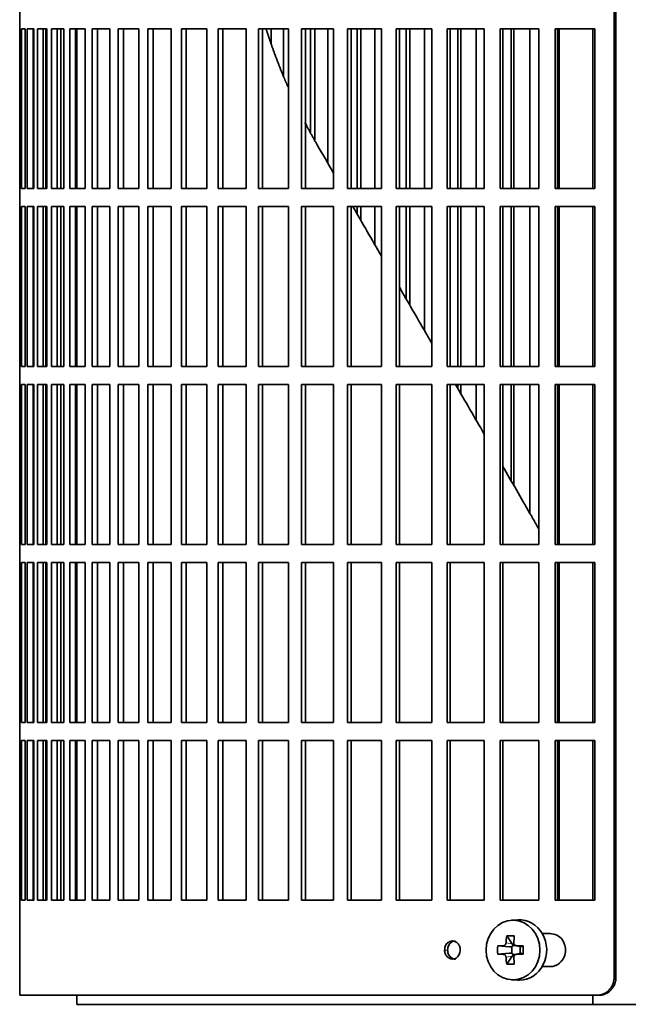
# Model space of a CAD drawing. Header units: millimetres. Extents: x 418 to 1310, y -1666 to 1543.
# Tile 10 of 26: x 425 to 526, y -210 to -47. Entities that reach past the tile are written whole.
import ezdxf

# ---------------------------------------------------------------- set-up
doc = ezdxf.new("R2010")
doc.units = ezdxf.units.MM
for name, color, linetype in [('M5X8_UNI7687', 7, 'Continuous'), ('VSI344-454_FILTR', 7, 'Continuous'), ('VSI344-454_SUPPO', 7, 'Continuous')]:
    doc.layers.add(name, color=color, linetype=linetype)

# ---------------------------------------------------------------- blocks, each defined once
blk = doc.blocks.new('SE')
at = {"layer": 'M5X8_UNI7687', "color": 7, "linetype": 'Continuous', "lineweight": 35}
for p, q in [((507.57, -195.91), (506.52, -195.98)), ((505.74, -198.57), (506.65, -199.87)), ((504.25, -200.21), (506.19, -200.37)), ((506.62, -201.47), (506.62, -200.34)), ((506.78, -200.16), (507.27, -200.16)), ((507.27, -200.18), (508.02, -200.37)), ((507.97, -200.36), (507.97, -201.45)), ((508.48, -200.21), (508.06, -200.37)), ((504.25, -201.6), (506.19, -201.44)), ((505.74, -203.24), (506.65, -201.94)), ((507.3, -201.66), (506.78, -201.66)), ((508.02, -201.44), (507.27, -201.63)), ((508.48, -201.6), (508.06, -201.44)), ((506.52, -205.83), (507.57, -205.9))]:
    blk.add_line(p, q, dxfattribs=at)
at = {"layer": 'M5X8_UNI7687', "color": 4, "linetype": 'Continuous', "lineweight": 9}
for p, q in [((506.19, -200.37), (505.18, -200.2)), ((505.64, -199.7), (506.65, -199.87)), ((507.37, -200.2), (508.06, -200.37)), ((505.18, -201.62), (506.19, -201.44)), ((506.65, -201.94), (505.64, -202.11)), ((508.06, -201.44), (507.37, -201.62))]:
    blk.add_line(p, q, dxfattribs=at)
at = {"layer": 'M5X8_UNI7687', "color": 7, "linetype": 'Continuous', "lineweight": 35}
for centre, radius, start, end in [((514.83, -200.91), 10.6, 176.2556, 183.7444), ((459.12, -200.91), 49.36, 359.1963, 0.8037)]:
    blk.add_arc(centre, radius, start, end, dxfattribs=at)
for centre, major_axis, ratio, start_param, end_param in [((507.84, -200.91), (0, -5), 0.906308, 0, 3.201231), ((510.6, -200.91), (0, 10), 0.5, 1.335108, 1.449667), ((509.53, -203.97), (-8.86, 2.7), 0.529916, -1.123958, -0.974266), ((510.32, -200.91), (0, 10), 0.34202, 1.335108, 1.449667), ((510.46, -201.06), (-9.99, 0.37), 0.07899, -1.011873, -0.897313), ((506.19, -199.87), (0.85, -0.111), 0.58208, 4.795805, 5.314006), ((506.39, -199.9), (0.019, -0.502), 0.906042, 0.483343, 1.010141), ((506.19, -199.87), (0.561, -0.512), 0.450112, 0.58713, 1.105331), ((510.46, -201.06), (-9.99, 0.37), 0.07899, -1.36869, -1.254131), ((508.07, -199.87), (0.03, 0.507), 0.355475, 3.073309, 3.29989), ((510.46, -200.75), (-9.99, -0.37), 0.07899, 0.897313, 1.011873), ((510.6, -200.91), (0, -10), 0.5, -1.449667, -1.335108), ((506.19, -201.94), (0.85, 0.111), 0.58208, 0.96918, 1.487381), ((506.39, -201.91), (0.019, 0.502), 0.906042, 5.273044, 5.799842), ((506.19, -201.94), (0.561, 0.512), 0.450112, 5.177855, 5.696055), ((510.32, -200.91), (0, -10), 0.34202, -1.449667, -1.335108), ((510.46, -200.75), (-9.99, -0.37), 0.07899, 1.254131, 1.36869), ((508.07, -201.94), (0.03, -0.507), 0.355475, 2.983295, 3.209876), ((509.53, -197.84), (-8.86, -2.7), 0.529916, 0.974266, 1.123958), ((507.84, -200.91), (0, -5), 0.906308, 6.223547, 6.283185)]:
    blk.add_ellipse(centre, major_axis=major_axis, ratio=ratio, start_param=start_param, end_param=end_param, dxfattribs=at)
blk.add_ellipse((506.79, -200.91), major_axis=(0, -4.93), ratio=0.906308, dxfattribs=at)
for points in [[(505.18, -200.2), (505.2, -200.19), (505.23, -200.19), (505.27, -200.18), (505.31, -200.17), (505.35, -200.16), (505.39, -200.14), (505.42, -200.11), (505.46, -200.08), (505.49, -200.05), (505.52, -200.01), (505.55, -199.97), (505.57, -199.93), (505.59, -199.89), (505.61, -199.84), (505.62, -199.8), (505.63, -199.75), (505.64, -199.71), (505.64, -199.7)], [(506.92, -199.7), (506.92, -199.71), (506.92, -199.75), (506.93, -199.8), (506.94, -199.84), (506.95, -199.89), (506.97, -199.93), (506.99, -199.97), (507.02, -200.01), (507.05, -200.05), (507.08, -200.08), (507.12, -200.11), (507.16, -200.14), (507.2, -200.16), (507.24, -200.17), (507.28, -200.18), (507.33, -200.19), (507.36, -200.19), (507.37, -200.2)], [(505.64, -202.11), (505.64, -202.1), (505.63, -202.06), (505.62, -202.01), (505.61, -201.97), (505.59, -201.92), (505.57, -201.88), (505.55, -201.84), (505.52, -201.8), (505.49, -201.76), (505.46, -201.73), (505.42, -201.7), (505.39, -201.67), (505.35, -201.65), (505.31, -201.64), (505.27, -201.63), (505.23, -201.62), (505.2, -201.62), (505.18, -201.62)], [(507.37, -201.62), (507.36, -201.62), (507.33, -201.62), (507.28, -201.63), (507.24, -201.64), (507.2, -201.65), (507.16, -201.67), (507.12, -201.7), (507.08, -201.73), (507.05, -201.76), (507.02, -201.8), (506.99, -201.84), (506.97, -201.88), (506.95, -201.92), (506.94, -201.97), (506.93, -202.01), (506.92, -202.06), (506.92, -202.1), (506.92, -202.11)]]:
    blk.add_open_spline(points, degree=3, dxfattribs=at)
at = {"layer": 'VSI344-454_FILTR', "color": 7, "linetype": 'Continuous', "lineweight": 35}
for p, q in [((523.55, -205.41), (523.55, 65.59)), ((523.86, -205.41), (523.86, 65.59)), ((424.99, -45.16), (424.99, -48.16)), ((424.99, -48.16), (425.12, -48.16)), ((424.99, -74.66), (424.99, -48.16)), ((425.12, -74.66), (425.12, -48.16)), ((425.27, -48.16), (425.89, -48.16)), ((425.27, -74.66), (425.27, -48.16)), ((425.89, -74.66), (425.89, -48.16)), ((426.25, -48.16), (427.35, -48.16)), ((426.25, -74.66), (426.25, -48.16)), ((427.24, -74.66), (427.24, -48.16)), ((427.35, -74.66), (427.35, -48.16)), ((427.92, -48.16), (429.5, -48.16)), ((427.92, -74.66), (427.92, -48.16)), ((428.89, -74.66), (428.89, -48.16)), ((429.32, -74.66), (429.32, -48.16)), ((429.5, -74.66), (429.5, -48.16)), ((430.27, -48.16), (432.33, -48.16)), ((430.27, -74.66), (430.27, -48.16)), ((431.23, -74.66), (431.23, -48.16)), ((431.8, -74.66), (431.8, -48.16)), ((432.33, -74.66), (432.33, -48.16)), ((433.3, -48.16), (435.82, -48.16)), ((433.3, -74.66), (433.3, -48.16)), ((434.23, -74.66), (434.23, -48.16)), ((435.82, -74.66), (435.82, -48.16)), ((436.99, -48.16), (439.96, -48.16)), ((436.99, -74.66), (436.99, -48.16)), ((437.89, -74.66), (437.89, -48.16)), ((439.96, -74.66), (439.96, -48.16)), ((441.31, -48.16), (444.73, -48.16)), ((441.31, -74.66), (441.31, -48.16)), ((442.19, -74.66), (442.19, -48.16)), ((444.73, -74.66), (444.73, -48.16)), ((446.26, -48.16), (450.09, -48.16)), ((446.26, -74.66), (446.26, -48.16)), ((447.1, -74.66), (447.1, -48.16)), ((450.09, -74.66), (450.09, -48.16)), ((451.8, -48.16), (456.04, -48.16)), ((451.8, -74.66), (451.8, -48.16)), ((452.6, -74.66), (452.6, -48.16)), ((456.04, -74.66), (456.04, -48.16)), ((457.91, -48.16), (462.53, -48.16)), ((457.91, -74.66), (457.91, -48.16)), ((458.67, -74.66), (458.67, -48.16)), ((462.53, -74.66), (462.53, -48.16)), ((464.56, -48.16), (469.54, -48.16)), ((464.56, -74.66), (464.56, -48.16)), ((465.27, -74.66), (465.27, -48.16)), ((466.7, -50.59), (466.7, -48.16)), ((468.76, -55.89), (468.76, -48.16)), ((469.54, -74.66), (469.54, -48.16)), ((471.72, -48.16), (477.03, -48.16)), ((471.72, -74.66), (471.72, -48.16)), ((472.38, -74.66), (472.38, -48.16)), ((473.23, -65.3), (473.23, -48.16)), ((473.91, -66.61), (473.91, -48.16)), ((476.11, -70.5), (476.11, -48.16)), ((477.03, -74.66), (477.03, -48.16)), ((479.35, -48.16), (484.96, -48.16)), ((479.35, -74.66), (479.35, -48.16)), ((479.95, -74.66), (479.95, -48.16)), ((480.94, -74.66), (480.94, -48.16)), ((481.57, -74.66), (481.57, -48.16)), ((483.9, -74.66), (483.9, -48.16)), ((484.96, -74.66), (484.96, -48.16)), ((487.41, -48.16), (493.31, -48.16)), ((487.41, -74.66), (487.41, -48.16)), ((487.95, -74.66), (487.95, -48.16)), ((489.09, -74.66), (489.09, -48.16)), ((489.66, -74.66), (489.66, -48.16)), ((492.1, -74.66), (492.1, -48.16)), ((493.31, -74.66), (493.31, -48.16)), ((495.86, -48.16), (502.02, -48.16)), ((495.86, -74.66), (495.86, -48.16)), ((496.35, -74.66), (496.35, -48.16)), ((497.62, -74.66), (497.62, -48.16)), ((498.13, -74.66), (498.13, -48.16)), ((500.68, -74.66), (500.68, -48.16)), ((502.02, -74.66), (502.02, -48.16)), ((504.67, -48.16), (511.05, -48.16)), ((504.67, -74.66), (504.67, -48.16)), ((505.1, -74.66), (505.1, -48.16)), ((506.5, -74.66), (506.5, -48.16)), ((506.95, -74.66), (506.95, -48.16)), ((509.59, -74.66), (509.59, -48.16)), ((511.05, -74.66), (511.05, -48.16)), ((513.8, -48.16), (520.36, -48.16)), ((513.8, -74.66), (513.8, -48.16)), ((514.15, -74.66), (514.15, -48.16)), ((520.36, -74.66), (520.36, -48.16)), ((424.99, -74.66), (425.12, -74.66)), ((424.99, -74.66), (424.99, -77.66)), ((425.27, -74.66), (425.89, -74.66)), ((426.25, -74.66), (427.35, -74.66)), ((427.92, -74.66), (429.5, -74.66)), ((430.27, -74.66), (432.33, -74.66)), ((433.3, -74.66), (435.82, -74.66)), ((436.99, -74.66), (439.96, -74.66)), ((441.31, -74.66), (444.73, -74.66)), ((446.26, -74.66), (450.09, -74.66)), ((451.8, -74.66), (456.04, -74.66)), ((457.91, -74.66), (462.53, -74.66)), ((464.56, -74.66), (469.54, -74.66)), ((471.72, -74.66), (477.03, -74.66)), ((479.35, -74.66), (484.96, -74.66)), ((487.41, -74.66), (493.31, -74.66)), ((495.86, -74.66), (502.02, -74.66)), ((504.67, -74.66), (511.05, -74.66)), ((513.8, -74.66), (520.36, -74.66)), ((424.99, -77.66), (425.12, -77.66)), ((424.99, -104.16), (424.99, -77.66)), ((425.12, -104.16), (425.12, -77.66)), ((425.27, -77.66), (425.89, -77.66)), ((425.27, -104.16), (425.27, -77.66)), ((425.89, -104.16), (425.89, -77.66)), ((426.25, -77.66), (427.35, -77.66)), ((426.25, -104.16), (426.25, -77.66)), ((427.24, -104.16), (427.24, -77.66)), ((427.35, -104.16), (427.35, -77.66)), ((427.92, -77.66), (429.5, -77.66)), ((427.92, -104.16), (427.92, -77.66)), ((428.89, -104.16), (428.89, -77.66)), ((429.32, -104.16), (429.32, -77.66)), ((429.5, -104.16), (429.5, -77.66)), ((430.27, -77.66), (432.33, -77.66)), ((430.27, -104.16), (430.27, -77.66)), ((431.23, -104.16), (431.23, -77.66)), ((431.8, -104.16), (431.8, -77.66)), ((432.33, -104.16), (432.33, -77.66)), ((433.3, -77.66), (435.82, -77.66)), ((433.3, -104.16), (433.3, -77.66)), ((434.23, -104.16), (434.23, -77.66)), ((435.82, -104.16), (435.82, -77.66)), ((436.99, -77.66), (439.96, -77.66)), ((436.99, -104.16), (436.99, -77.66)), ((437.89, -104.16), (437.89, -77.66)), ((439.96, -104.16), (439.96, -77.66)), ((441.31, -77.66), (444.73, -77.66)), ((441.31, -104.16), (441.31, -77.66)), ((442.19, -104.16), (442.19, -77.66)), ((444.73, -104.16), (444.73, -77.66)), ((446.26, -77.66), (450.09, -77.66)), ((446.26, -104.16), (446.26, -77.66)), ((447.1, -104.16), (447.1, -77.66)), ((450.09, -104.16), (450.09, -77.66)), ((451.8, -77.66), (456.04, -77.66)), ((451.8, -104.16), (451.8, -77.66)), ((452.6, -104.16), (452.6, -77.66)), ((456.04, -104.16), (456.04, -77.66)), ((457.91, -77.66), (462.53, -77.66)), ((457.91, -104.16), (457.91, -77.66)), ((458.67, -104.16), (458.67, -77.66)), ((462.53, -104.16), (462.53, -77.66)), ((464.56, -77.66), (469.54, -77.66)), ((464.56, -104.16), (464.56, -77.66)), ((465.27, -104.16), (465.27, -77.66)), ((469.54, -104.16), (469.54, -77.66)), ((471.72, -77.66), (477.03, -77.66)), ((471.72, -104.16), (471.72, -77.66)), ((472.38, -104.16), (472.38, -77.66)), ((477.03, -104.16), (477.03, -77.66)), ((479.35, -77.66), (484.96, -77.66)), ((479.35, -104.16), (479.35, -77.66)), ((479.95, -104.16), (479.95, -77.66)), ((480.94, -78.88), (480.94, -77.66)), ((481.57, -79.97), (481.57, -77.66)), ((483.9, -84), (483.9, -77.66)), ((484.96, -104.16), (484.96, -77.66)), ((487.41, -77.66), (493.31, -77.66)), ((487.41, -104.16), (487.41, -77.66)), ((487.95, -104.16), (487.95, -77.66)), ((489.09, -92.99), (489.09, -77.66)), ((489.66, -93.98), (489.66, -77.66)), ((492.1, -98.21), (492.1, -77.66)), ((493.31, -104.16), (493.31, -77.66)), ((495.86, -77.66), (502.02, -77.66)), ((495.86, -104.16), (495.86, -77.66)), ((496.35, -104.16), (496.35, -77.66)), ((497.62, -104.16), (497.62, -77.66)), ((498.13, -104.16), (498.13, -77.66)), ((500.68, -104.16), (500.68, -77.66)), ((502.02, -104.16), (502.02, -77.66)), ((504.67, -77.66), (511.05, -77.66)), ((504.67, -104.16), (504.67, -77.66)), ((505.1, -104.16), (505.1, -77.66)), ((506.5, -104.16), (506.5, -77.66)), ((506.95, -104.16), (506.95, -77.66)), ((509.59, -104.16), (509.59, -77.66)), ((511.05, -104.16), (511.05, -77.66)), ((513.8, -77.66), (520.36, -77.66)), ((513.8, -104.16), (513.8, -77.66)), ((514.15, -104.16), (514.15, -77.66)), ((520.36, -104.16), (520.36, -77.66)), ((424.99, -104.16), (425.12, -104.16)), ((424.99, -104.16), (424.99, -107.16)), ((425.27, -104.16), (425.89, -104.16)), ((426.25, -104.16), (427.35, -104.16)), ((427.92, -104.16), (429.5, -104.16)), ((430.27, -104.16), (432.33, -104.16)), ((433.3, -104.16), (435.82, -104.16)), ((436.99, -104.16), (439.96, -104.16)), ((441.31, -104.16), (444.73, -104.16)), ((446.26, -104.16), (450.09, -104.16)), ((451.8, -104.16), (456.04, -104.16)), ((457.91, -104.16), (462.53, -104.16)), ((464.56, -104.16), (469.54, -104.16)), ((471.72, -104.16), (477.03, -104.16)), ((479.35, -104.16), (484.96, -104.16)), ((487.41, -104.16), (493.31, -104.16)), ((495.86, -104.16), (502.02, -104.16)), ((504.67, -104.16), (511.05, -104.16)), ((513.8, -104.16), (520.36, -104.16)), ((424.99, -107.16), (425.12, -107.16)), ((424.99, -133.66), (424.99, -107.16)), ((425.12, -133.66), (425.12, -107.16)), ((425.27, -107.16), (425.89, -107.16)), ((425.27, -133.66), (425.27, -107.16)), ((425.89, -133.66), (425.89, -107.16)), ((426.25, -107.16), (427.35, -107.16)), ((426.25, -133.66), (426.25, -107.16)), ((427.24, -133.66), (427.24, -107.16)), ((427.35, -133.66), (427.35, -107.16)), ((427.92, -107.16), (429.5, -107.16)), ((427.92, -133.66), (427.92, -107.16)), ((428.89, -133.66), (428.89, -107.16)), ((429.32, -133.66), (429.32, -107.16)), ((429.5, -133.66), (429.5, -107.16)), ((430.27, -107.16), (432.33, -107.16)), ((430.27, -133.66), (430.27, -107.16)), ((431.23, -133.66), (431.23, -107.16)), ((431.8, -133.66), (431.8, -107.16)), ((432.33, -133.66), (432.33, -107.16)), ((433.3, -107.16), (435.82, -107.16)), ((433.3, -133.66), (433.3, -107.16)), ((434.23, -133.66), (434.23, -107.16)), ((435.82, -133.66), (435.82, -107.16)), ((436.99, -107.16), (439.96, -107.16)), ((436.99, -133.66), (436.99, -107.16)), ((437.89, -133.66), (437.89, -107.16)), ((439.96, -133.66), (439.96, -107.16)), ((441.31, -107.16), (444.73, -107.16)), ((441.31, -133.66), (441.31, -107.16)), ((442.19, -133.66), (442.19, -107.16)), ((444.73, -133.66), (444.73, -107.16)), ((446.26, -107.16), (450.09, -107.16)), ((446.26, -133.66), (446.26, -107.16)), ((447.1, -133.66), (447.1, -107.16)), ((450.09, -133.66), (450.09, -107.16)), ((451.8, -107.16), (456.04, -107.16)), ((451.8, -133.66), (451.8, -107.16)), ((452.6, -133.66), (452.6, -107.16)), ((456.04, -133.66), (456.04, -107.16)), ((457.91, -107.16), (462.53, -107.16)), ((457.91, -133.66), (457.91, -107.16)), ((458.67, -133.66), (458.67, -107.16)), ((462.53, -133.66), (462.53, -107.16)), ((464.56, -107.16), (469.54, -107.16)), ((464.56, -133.66), (464.56, -107.16)), ((465.27, -133.66), (465.27, -107.16)), ((469.54, -133.66), (469.54, -107.16)), ((471.72, -107.16), (477.03, -107.16)), ((471.72, -133.66), (471.72, -107.16)), ((472.38, -133.66), (472.38, -107.16)), ((477.03, -133.66), (477.03, -107.16)), ((479.35, -107.16), (484.96, -107.16)), ((479.35, -133.66), (479.35, -107.16)), ((479.95, -133.66), (479.95, -107.16)), ((484.96, -133.66), (484.96, -107.16)), ((487.41, -107.16), (493.31, -107.16)), ((487.41, -133.66), (487.41, -107.16)), ((487.95, -133.66), (487.95, -107.16)), ((493.31, -133.66), (493.31, -107.16)), ((495.86, -107.16), (502.02, -107.16)), ((495.86, -133.66), (495.86, -107.16)), ((496.35, -133.66), (496.35, -107.16)), ((497.62, -107.77), (497.62, -107.16)), ((498.13, -108.66), (498.13, -107.16)), ((500.68, -113.07), (500.68, -107.16)), ((502.02, -133.66), (502.02, -107.16)), ((504.67, -107.16), (511.05, -107.16)), ((504.67, -133.66), (504.67, -107.16)), ((505.1, -133.66), (505.1, -107.16)), ((506.5, -123.14), (506.5, -107.16)), ((506.95, -123.93), (506.95, -107.16)), ((509.59, -128.5), (509.59, -107.16)), ((511.05, -133.66), (511.05, -107.16)), ((513.8, -107.16), (520.36, -107.16)), ((513.8, -133.66), (513.8, -107.16)), ((514.15, -133.66), (514.15, -107.16)), ((520.36, -133.66), (520.36, -107.16)), ((424.99, -133.66), (425.12, -133.66)), ((424.99, -133.66), (424.99, -136.66)), ((425.27, -133.66), (425.89, -133.66)), ((426.25, -133.66), (427.35, -133.66)), ((427.92, -133.66), (429.5, -133.66)), ((430.27, -133.66), (432.33, -133.66)), ((433.3, -133.66), (435.82, -133.66)), ((436.99, -133.66), (439.96, -133.66)), ((441.31, -133.66), (444.73, -133.66)), ((446.26, -133.66), (450.09, -133.66)), ((451.8, -133.66), (456.04, -133.66)), ((457.91, -133.66), (462.53, -133.66)), ((464.56, -133.66), (469.54, -133.66)), ((471.72, -133.66), (477.03, -133.66)), ((479.35, -133.66), (484.96, -133.66)), ((487.41, -133.66), (493.31, -133.66)), ((495.86, -133.66), (502.02, -133.66)), ((504.67, -133.66), (511.05, -133.66)), ((513.8, -133.66), (520.36, -133.66)), ((424.99, -136.66), (425.12, -136.66)), ((424.99, -163.16), (424.99, -136.66)), ((425.12, -163.16), (425.12, -136.66)), ((425.27, -136.66), (425.89, -136.66)), ((425.27, -163.16), (425.27, -136.66)), ((425.89, -163.16), (425.89, -136.66)), ((426.25, -136.66), (427.35, -136.66)), ((426.25, -163.16), (426.25, -136.66)), ((427.24, -163.16), (427.24, -136.66)), ((427.35, -163.16), (427.35, -136.66)), ((427.92, -136.66), (429.5, -136.66)), ((427.92, -163.16), (427.92, -136.66)), ((428.89, -163.16), (428.89, -136.66)), ((429.32, -163.16), (429.32, -136.66)), ((429.5, -163.16), (429.5, -136.66)), ((430.27, -136.66), (432.33, -136.66)), ((430.27, -163.16), (430.27, -136.66)), ((431.23, -163.16), (431.23, -136.66)), ((431.8, -163.16), (431.8, -136.66)), ((432.33, -163.16), (432.33, -136.66)), ((433.3, -136.66), (435.82, -136.66)), ((433.3, -163.16), (433.3, -136.66)), ((434.23, -163.16), (434.23, -136.66)), ((435.82, -163.16), (435.82, -136.66)), ((436.99, -136.66), (439.96, -136.66)), ((436.99, -163.16), (436.99, -136.66)), ((437.89, -163.16), (437.89, -136.66)), ((439.96, -163.16), (439.96, -136.66)), ((441.31, -136.66), (444.73, -136.66)), ((441.31, -163.16), (441.31, -136.66)), ((442.19, -163.16), (442.19, -136.66)), ((444.73, -163.16), (444.73, -136.66)), ((446.26, -136.66), (450.09, -136.66)), ((446.26, -163.16), (446.26, -136.66)), ((447.1, -163.16), (447.1, -136.66)), ((450.09, -163.16), (450.09, -136.66)), ((451.8, -136.66), (456.04, -136.66)), ((451.8, -163.16), (451.8, -136.66)), ((452.6, -163.16), (452.6, -136.66)), ((456.04, -163.16), (456.04, -136.66)), ((457.91, -136.66), (462.53, -136.66)), ((457.91, -163.16), (457.91, -136.66)), ((458.67, -163.16), (458.67, -136.66)), ((462.53, -163.16), (462.53, -136.66)), ((464.56, -136.66), (469.54, -136.66)), ((464.56, -163.16), (464.56, -136.66)), ((465.27, -163.16), (465.27, -136.66)), ((469.54, -163.16), (469.54, -136.66)), ((471.72, -136.66), (477.03, -136.66)), ((471.72, -163.16), (471.72, -136.66)), ((472.38, -163.16), (472.38, -136.66)), ((477.03, -163.16), (477.03, -136.66)), ((479.35, -136.66), (484.96, -136.66)), ((479.35, -163.16), (479.35, -136.66)), ((479.95, -163.16), (479.95, -136.66)), ((484.96, -163.16), (484.96, -136.66)), ((487.41, -136.66), (493.31, -136.66)), ((487.41, -163.16), (487.41, -136.66)), ((487.95, -163.16), (487.95, -136.66)), ((493.31, -163.16), (493.31, -136.66)), ((495.86, -136.66), (502.02, -136.66)), ((495.86, -163.16), (495.86, -136.66)), ((496.35, -163.16), (496.35, -136.66)), ((502.02, -163.16), (502.02, -136.66)), ((504.67, -136.66), (511.05, -136.66)), ((504.67, -163.16), (504.67, -136.66)), ((505.1, -163.16), (505.1, -136.66)), ((511.05, -163.16), (511.05, -136.66)), ((513.8, -136.66), (520.36, -136.66)), ((513.8, -163.16), (513.8, -136.66)), ((514.15, -163.16), (514.15, -136.66)), ((520.36, -163.16), (520.36, -136.66)), ((424.99, -163.16), (425.12, -163.16)), ((424.99, -163.16), (424.99, -166.16)), ((425.27, -163.16), (425.89, -163.16)), ((426.25, -163.16), (427.35, -163.16)), ((427.92, -163.16), (429.5, -163.16)), ((430.27, -163.16), (432.33, -163.16)), ((433.3, -163.16), (435.82, -163.16)), ((436.99, -163.16), (439.96, -163.16)), ((441.31, -163.16), (444.73, -163.16)), ((446.26, -163.16), (450.09, -163.16)), ((451.8, -163.16), (456.04, -163.16)), ((457.91, -163.16), (462.53, -163.16)), ((464.56, -163.16), (469.54, -163.16)), ((471.72, -163.16), (477.03, -163.16)), ((479.35, -163.16), (484.96, -163.16)), ((487.41, -163.16), (493.31, -163.16)), ((495.86, -163.16), (502.02, -163.16)), ((504.67, -163.16), (511.05, -163.16)), ((513.8, -163.16), (520.36, -163.16)), ((424.99, -166.16), (425.12, -166.16)), ((424.99, -192.66), (424.99, -166.16)), ((425.12, -192.66), (425.12, -166.16)), ((425.27, -166.16), (425.89, -166.16)), ((425.27, -192.66), (425.27, -166.16)), ((425.89, -192.66), (425.89, -166.16)), ((426.25, -166.16), (427.35, -166.16)), ((426.25, -192.66), (426.25, -166.16)), ((427.24, -192.66), (427.24, -166.16)), ((427.35, -192.66), (427.35, -166.16)), ((427.92, -166.16), (429.5, -166.16)), ((427.92, -192.66), (427.92, -166.16)), ((428.89, -192.66), (428.89, -166.16)), ((429.32, -192.66), (429.32, -166.16)), ((429.5, -192.66), (429.5, -166.16)), ((430.27, -166.16), (432.33, -166.16)), ((430.27, -192.66), (430.27, -166.16)), ((431.23, -192.66), (431.23, -166.16)), ((431.8, -192.66), (431.8, -166.16)), ((432.33, -192.66), (432.33, -166.16)), ((433.3, -166.16), (435.82, -166.16)), ((433.3, -192.66), (433.3, -166.16)), ((434.23, -192.66), (434.23, -166.16)), ((435.82, -192.66), (435.82, -166.16)), ((436.99, -166.16), (439.96, -166.16)), ((436.99, -192.66), (436.99, -166.16)), ((437.89, -192.66), (437.89, -166.16)), ((439.96, -192.66), (439.96, -166.16)), ((441.31, -166.16), (444.73, -166.16)), ((441.31, -192.66), (441.31, -166.16)), ((442.19, -192.66), (442.19, -166.16)), ((444.73, -192.66), (444.73, -166.16)), ((446.26, -166.16), (450.09, -166.16)), ((446.26, -192.66), (446.26, -166.16)), ((447.1, -192.66), (447.1, -166.16)), ((450.09, -192.66), (450.09, -166.16)), ((451.8, -166.16), (456.04, -166.16)), ((451.8, -192.66), (451.8, -166.16)), ((452.6, -192.66), (452.6, -166.16)), ((456.04, -192.66), (456.04, -166.16)), ((457.91, -166.16), (462.53, -166.16)), ((457.91, -192.66), (457.91, -166.16)), ((458.67, -192.66), (458.67, -166.16)), ((462.53, -192.66), (462.53, -166.16)), ((464.56, -166.16), (469.54, -166.16)), ((464.56, -192.66), (464.56, -166.16)), ((465.27, -192.66), (465.27, -166.16)), ((469.54, -192.66), (469.54, -166.16)), ((471.72, -166.16), (477.03, -166.16)), ((471.72, -192.66), (471.72, -166.16)), ((472.38, -192.66), (472.38, -166.16)), ((477.03, -192.66), (477.03, -166.16)), ((479.35, -166.16), (484.96, -166.16)), ((479.35, -192.66), (479.35, -166.16)), ((479.95, -192.66), (479.95, -166.16)), ((484.96, -192.66), (484.96, -166.16)), ((487.41, -166.16), (493.31, -166.16)), ((487.41, -192.66), (487.41, -166.16)), ((487.95, -192.66), (487.95, -166.16)), ((493.31, -192.66), (493.31, -166.16)), ((495.86, -166.16), (502.02, -166.16)), ((495.86, -192.66), (495.86, -166.16)), ((496.35, -192.66), (496.35, -166.16)), ((502.02, -192.66), (502.02, -166.16)), ((504.67, -166.16), (511.05, -166.16)), ((504.67, -192.66), (504.67, -166.16)), ((505.1, -192.66), (505.1, -166.16)), ((511.05, -192.66), (511.05, -166.16)), ((513.8, -166.16), (520.36, -166.16)), ((513.8, -192.66), (513.8, -166.16)), ((514.15, -192.66), (514.15, -166.16)), ((520.36, -192.66), (520.36, -166.16)), ((424.99, -192.66), (425.12, -192.66)), ((424.99, -192.66), (424.99, -208.41)), ((425.27, -192.66), (425.89, -192.66)), ((426.25, -192.66), (427.35, -192.66)), ((427.92, -192.66), (429.5, -192.66)), ((430.27, -192.66), (432.33, -192.66)), ((433.3, -192.66), (435.82, -192.66)), ((436.99, -192.66), (439.96, -192.66)), ((441.31, -192.66), (444.73, -192.66)), ((446.26, -192.66), (450.09, -192.66)), ((451.8, -192.66), (456.04, -192.66)), ((457.91, -192.66), (462.53, -192.66)), ((464.56, -192.66), (469.54, -192.66)), ((471.72, -192.66), (477.03, -192.66)), ((479.35, -192.66), (484.96, -192.66)), ((487.41, -192.66), (493.31, -192.66)), ((495.86, -192.66), (502.02, -192.66)), ((504.67, -192.66), (511.05, -192.66)), ((513.8, -192.66), (520.36, -192.66)), ((512.94, -198.16), (511.63, -198.16)), ((511.63, -203.66), (512.94, -203.66)), ((520.71, -208.41), (424.99, -208.41)), ((521.02, -208.41), (520.71, -208.41))]:
    blk.add_line(p, q, dxfattribs=at)
at = {"layer": 'VSI344-454_FILTR', "color": 4, "linetype": 'Continuous', "lineweight": 9}
for p, q in [((495.44, -200.91), (495.94, -200.91)), ((523.86, -205.41), (523.55, -205.41))]:
    blk.add_line(p, q, dxfattribs=at)
at = {"layer": 'VSI344-454_FILTR', "color": 7, "linetype": 'Continuous', "lineweight": 35}
for points, knots in [([(512.94, -203.66), (513.09, -203.65), (513.37, -203.63), (513.8, -203.51), (514.22, -203.3), (514.61, -203.01), (514.98, -202.59), (515.37, -201.91), (515.56, -200.93), (515.38, -199.97), (514.92, -199.07), (514.12, -198.32), (513.32, -198.21), (512.94, -198.16)], [0, 0, 0, 0, 0.053459, 0.108873, 0.166241, 0.225564, 0.286842, 0.368684, 0.501097, 0.624779, 0.701219, 0.857925, 1, 1, 1, 1]), ([(495.44, -200.91), (495.45, -200.77), (495.47, -200.51), (495.61, -200.14), (495.85, -199.77), (496.24, -199.48), (496.75, -199.37), (497.26, -199.49), (497.68, -199.82), (497.99, -200.32), (498.03, -200.71), (498.04, -200.91)], [0, 0, 0, 0, 0.084454, 0.168831, 0.25477, 0.378375, 0.501304, 0.626685, 0.750981, 0.875806, 1, 1, 1, 1]), ([(497.24, -199.41), (497.07, -199.41), (496.74, -199.48), (496.35, -199.77), (496.11, -200.14), (495.97, -200.51), (495.95, -200.77), (495.94, -200.91)], [0.5001436, 0.5001436, 0.5001436, 0.5001436, 0.6219592, 0.7454545, 0.8313176, 0.915596, 1, 1, 1, 1]), ([(498.04, -200.91), (498.03, -201.04), (498.02, -201.3), (497.87, -201.67), (497.63, -202.04), (497.24, -202.33), (496.73, -202.44), (496.22, -202.32), (495.8, -201.99), (495.5, -201.49), (495.46, -201.1), (495.44, -200.91)], [0, 0, 0, 0, 0.084454, 0.168831, 0.25477, 0.378375, 0.501304, 0.626685, 0.750981, 0.875806, 1, 1, 1, 1]), ([(495.94, -200.91), (495.95, -201.04), (495.97, -201.3), (496.1, -201.66), (496.34, -202.02), (496.73, -202.33), (497.07, -202.4), (497.24, -202.41), (497.24, -202.41)], [0, 0, 0, 0, 0.0839215, 0.1651632, 0.2496847, 0.3738706, 0.4991399, 0.5001436, 0.5001436, 0.5001436, 0.5001436]), ([(520.71, -208.41), (520.77, -208.4), (520.87, -208.4), (521.03, -208.39), (521.19, -208.36), (521.34, -208.33), (521.49, -208.29), (521.65, -208.24), (521.92, -208.13), (522.3, -207.92), (522.73, -207.54), (523.09, -207.08), (523.31, -206.65), (523.43, -206.28), (523.5, -205.99), (523.54, -205.7), (523.55, -205.5), (523.55, -205.41)], [0, 0, 0, 0, 0.036074, 0.071835, 0.107394, 0.142867, 0.178369, 0.214015, 0.24992, 0.375515, 0.499618, 0.623903, 0.749864, 0.812552, 0.874725, 0.937001, 1, 1, 1, 1]), ([(523.86, -205.41), (523.86, -205.46), (523.86, -205.57), (523.85, -205.74), (523.83, -205.91), (523.79, -206.07), (523.75, -206.24), (523.71, -206.4), (523.6, -206.69), (523.4, -207.08), (523.04, -207.54), (522.61, -207.92), (522.2, -208.15), (521.85, -208.28), (521.58, -208.35), (521.3, -208.4), (521.12, -208.4), (521.02, -208.41)], [0, 0, 0, 0, 0.03611, 0.071905, 0.107497, 0.143003, 0.178538, 0.214218, 0.250157, 0.376062, 0.500392, 0.624478, 0.750119, 0.812755, 0.874869, 0.937079, 1, 1, 1, 1])]:
    blk.add_open_spline(points, degree=3, knots=knots, dxfattribs=at)
at = {"layer": 'VSI344-454_SUPPO', "color": 7, "linetype": 'Continuous', "lineweight": 35}
for p, q in [((434.49, -74.66), (434.49, -48.16)), ((514.42, -74.66), (514.42, -48.16)), ((520.02, -74.66), (520.02, -48.16)), ((434.49, -104.16), (434.49, -77.66)), ((514.42, -104.16), (514.42, -77.66)), ((520.02, -104.16), (520.02, -77.66)), ((434.49, -133.66), (434.49, -107.16)), ((514.42, -133.66), (514.42, -107.16)), ((520.02, -133.66), (520.02, -107.16)), ((434.49, -163.16), (434.49, -136.66)), ((514.42, -163.16), (514.42, -136.66)), ((520.02, -163.16), (520.02, -136.66)), ((434.49, -192.66), (434.49, -166.16)), ((514.42, -192.66), (514.42, -166.16)), ((520.02, -192.66), (520.02, -166.16)), ((434.49, -209.91), (434.49, -208.41)), ((520.02, -209.91), (520.02, -208.41)), ((434.49, -209.91), (520.02, -209.91)), ((520.02, -209.91), (550.32, -209.91))]:
    blk.add_line(p, q, dxfattribs=at)
for points, degree, knots in [([(469.47, -57.81), (469.05, -56.83), (468.64, -55.85), (467.09, -52.07), (465.85, -48.19)], 2, [0.2087608, 0.2087608, 0.2087608, 0.25, 0.25, 0.4066844, 0.4066844, 0.4066844]), ([(493.31, -100.3), (492.94, -99.66), (491.16, -96.57), (489.37, -93.48), (487.95, -91.02)], 3, [0.4683721, 0.4683721, 0.4683721, 0.4683721, 0.5, 0.6198456, 0.6198456, 0.6198456, 0.6198456])]:
    blk.add_open_spline(points, degree=degree, knots=knots, dxfattribs=at)
for points, degree in [([(474.33, -67.42), (473.27, -65.59), (472.29, -63.71)], 2), ([(477.03, -72.1), (476.13, -70.54), (475.23, -68.98), (474.33, -67.42)], 3), ([(484.96, -85.85), (483.39, -83.13), (481.82, -80.4), (480.24, -77.66)], 3), ([(502.02, -115.38), (500.44, -112.65), (498.86, -109.91), (497.27, -107.16)], 3), ([(509.6, -128.52), (508.1, -125.93), (506.6, -123.33), (505.1, -120.72)], 3), ([(511.14, -131.26), (510.38, -129.88), (509.6, -128.52)], 2), ([(514.45, -137.79), (514.32, -137.53), (514.2, -137.27)], 2)]:
    blk.add_open_spline(points, degree=degree, dxfattribs=at)

msp = doc.modelspace()

# ---------------------------------------------------------------- block references
msp.add_blockref('SE', (0, 0))

doc.saveas('drawing.dxf')
